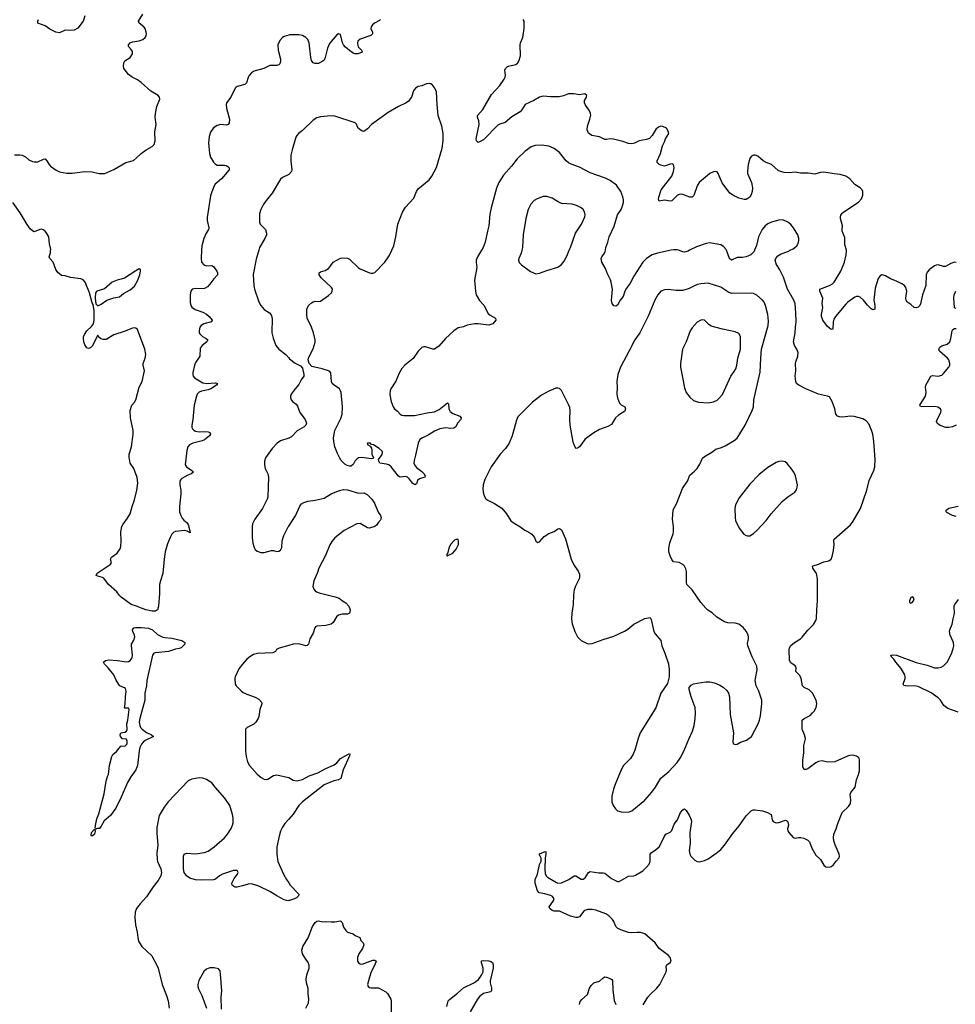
# Model space of a CAD drawing. Header units: inches. Extents: x 1682510 to 1839368, y 640758 to 791543.
# Tile 115 of 186: x 1767029 to 1777360, y 681672 to 692547. Entities that reach past the tile are written whole.
import ezdxf

# ---------------------------------------------------------------- set-up
doc = ezdxf.new("R2010")
doc.units = ezdxf.units.IN
doc.header["$MEASUREMENT"] = 0
for name, color, linetype in [('B7668', 7, 'Continuous'), ('B7669', 7, 'Continuous'), ('B7678', 7, 'Continuous'), ('B7679', 7, 'Continuous')]:
    doc.layers.add(name, color=color, linetype=linetype)

msp = doc.modelspace()

# ---------------------------------------------------------------- linework, layer by layer
at = {"layer": 'B7668', "color": 6}
for points, elevation in [([(1769038, 690000), (1769031, 689910), (1769038, 689870), (1769061, 689841), (1769087, 689827), (1769150, 689832), (1769170, 689820), (1769204, 689770), (1769212, 689750), (1769212, 689730), (1769173, 689687), (1769130, 689626), (1769102, 689598), (1769070, 689580), (1769050, 689576), (1768970, 689578), (1768935, 689570), (1768919, 689550), (1768910, 689508), (1768910, 689425), (1768920, 689390), (1768930, 689374), (1768966, 689346), (1769050, 689317), (1769090, 689296), (1769121, 689270), (1769154, 689230), (1769147, 689210), (1769064, 689190), (1769034, 689170), (1769018, 689150), (1769010, 689110), (1769012, 689090), (1769018, 689078), (1769049, 689050), (1769088, 689028), (1769105, 689010), (1769096, 688990), (1769044, 688950), (1769022, 688918), (1769019, 688830), (1768975, 688765), (1768958, 688730), (1768942, 688650), (1768940, 688630), (1768945, 688610), (1768961, 688590), (1769050, 688537), (1769091, 688529), (1769190, 688537), (1769212, 688530), (1769202, 688510), (1769138, 688470), (1769110, 688458), (1769036, 688444), (1769010, 688433), (1768990, 688412), (1768980, 688390), (1768954, 688290), (1768941, 688130), (1768928, 688070), (1768930, 688044), (1768936, 688030), (1768950, 688015), (1768970, 688004), (1769010, 687996), (1769070, 687999), (1769110, 687995), (1769127, 687987), (1769135, 687970), (1769126, 687950), (1769070, 687907), (1769045, 687895), (1768940, 687870), (1768905, 687850), (1768887, 687830), (1768873, 687790), (1768857, 687630), (1768872, 687610), (1768929, 687570), (1768948, 687550), (1768922, 687530), (1768885, 687515), (1768820, 687480), (1768808, 687470), (1768799, 687450), (1768797, 687410), (1768808, 687350), (1768810, 687310), (1768792, 687170), (1768794, 687110), (1768808, 687070), (1768823, 687043), (1768841, 687021), (1768879, 686990), (1768890, 686972), (1768913, 686887), (1768910, 686881), (1768879, 686899), (1768850, 686906), (1768750, 686896), (1768730, 686886), (1768710, 686865), (1768689, 686829), (1768662, 686758), (1768637, 686670), (1768625, 686590), (1768610, 686430), (1768582, 686350), (1768572, 686310), (1768571, 686210), (1768560, 686070), (1768549, 686030), (1768530, 686014), (1768490, 686014), (1768420, 686030), (1768363, 686050), (1768330, 686067), (1768260, 686090), (1768148, 686170), (1768127, 686190), (1768100, 686230), (1768010, 686311), (1767958, 686378), (1767945, 686385), (1767890, 686400), (1767873, 686410), (1767885, 686435), (1768028, 686530), (1768043, 686550), (1768032, 686590), (1768043, 686610), (1768104, 686656), (1768137, 686703), (1768146, 686730), (1768151, 686789), (1768144, 686890), (1768158, 686950), (1768170, 686977), (1768219, 687041), (1768247, 687090), (1768270, 687171), (1768297, 687243), (1768324, 687350), (1768334, 687430), (1768327, 687490), (1768288, 687590), (1768250, 687650), (1768236, 687716), (1768238, 687750), (1768262, 687830), (1768283, 687970), (1768281, 688010), (1768251, 688150), (1768247, 688230), (1768269, 688291), (1768296, 688324), (1768310, 688350), (1768347, 688490), (1768383, 688550), (1768406, 688670), (1768393, 688730), (1768393, 688750), (1768413, 688810), (1768420, 688850), (1768411, 688910), (1768330, 689127), (1768310, 689141), (1768290, 689143), (1768264, 689136), (1768194, 689106), (1768070, 689067), (1767984, 689016), (1767950, 689016), (1767924, 689024), (1767902, 689042), (1767890, 689064), (1767830, 688942), (1767810, 688924), (1767790, 688914), (1767770, 688923), (1767750, 688955), (1767739, 688990), (1767733, 689027), (1767735, 689045), (1767746, 689070), (1767772, 689110), (1767821, 689159), (1767845, 689190), (1767852, 689230), (1767850, 689330), (1767842, 689402), (1767830, 689421), (1767798, 689530), (1767752, 689650), (1767730, 689674), (1767704, 689684), (1767590, 689700), (1767530, 689720), (1767490, 689721), (1767450, 689756), (1767429, 689789), (1767399, 689870), (1767362, 689910), (1767355, 689930), (1767368, 689972), (1767370, 690000)], 600), ([(1769669, 690000), (1769639, 689901), (1769608, 689732), (1769614, 689610), (1769621, 689570), (1769668, 689430), (1769690, 689390), (1769730, 689347), (1769788, 689308), (1769807, 689287), (1769816, 689250), (1769813, 689090), (1769828, 689030), (1769857, 688950), (1769890, 688908), (1769968, 688848), (1770000, 688812)], 700), ([(1770000, 687925), (1769910, 687895), (1769871, 687870), (1769818, 687810), (1769745, 687710), (1769733, 687670), (1769731, 687630), (1769738, 687590), (1769768, 687530), (1769775, 687495), (1769768, 687272), (1769762, 687250), (1769709, 687150), (1769624, 687030), (1769599, 686981), (1769595, 686950), (1769596, 686830), (1769605, 686765), (1769617, 686717), (1769630, 686696), (1769650, 686679), (1769690, 686664), (1769730, 686664), (1769810, 686685), (1769830, 686684), (1769870, 686672), (1769890, 686676), (1769910, 686690), (1769924, 686716), (1769929, 686790), (1769947, 686850), (1769995, 686945), (1770000, 686953)], 700), ([(1770000, 685637), (1769893, 685607), (1769863, 685590), (1769852, 685568), (1769825, 685555), (1769653, 685547), (1769610, 685536), (1769570, 685512), (1769537, 685483), (1769489, 685431), (1769450, 685376), (1769410, 685290), (1769405, 685270), (1769410, 685210), (1769420, 685190), (1769473, 685133), (1769497, 685117), (1769537, 685097), (1769630, 685064), (1769670, 685042), (1769699, 685010), (1769701, 684990), (1769679, 684930), (1769671, 684850), (1769664, 684830), (1769635, 684790), (1769613, 684767), (1769539, 684730), (1769524, 684710), (1769524, 684470), (1769531, 684411), (1769545, 684350), (1769566, 684310), (1769650, 684215), (1769697, 684177), (1769730, 684158), (1769750, 684155), (1769770, 684160), (1769830, 684200), (1769870, 684208), (1769997, 684177), (1770000, 684176)], 700), ([(1770000, 682818), (1769990, 682816), (1769950, 682828), (1769870, 682870), (1769790, 682919), (1769670, 682976), (1769590, 683004), (1769550, 683001), (1769490, 682980), (1769430, 682966), (1769410, 682966), (1769392, 682972), (1769374, 682990), (1769373, 683010), (1769398, 683062), (1769434, 683110), (1769440, 683130), (1769429, 683150), (1769390, 683152), (1769270, 683108), (1769235, 683090), (1769190, 683056), (1769170, 683048), (1769036, 683044), (1768970, 683049), (1768907, 683067), (1768870, 683090), (1768845, 683130), (1768838, 683170), (1768839, 683310), (1768845, 683330), (1768870, 683342), (1768970, 683333), (1769070, 683350), (1769110, 683363), (1769175, 683410), (1769292, 683510), (1769323, 683550), (1769364, 683616), (1769380, 683650), (1769385, 683675), (1769386, 683730), (1769379, 683770), (1769348, 683870), (1769294, 683950), (1769187, 684070), (1769150, 684120), (1769090, 684157), (1769050, 684170), (1769010, 684173), (1768970, 684168), (1768930, 684160), (1768890, 684141), (1768669, 683910), (1768626, 683850), (1768570, 683757), (1768545, 683625), (1768543, 683563), (1768553, 683427), (1768544, 683350), (1768548, 683270), (1768550, 683250), (1768587, 683167), (1768593, 683130), (1768586, 683090), (1768559, 683041), (1768504, 682970), (1768430, 682858), (1768359, 682781), (1768319, 682730), (1768305, 682690), (1768301, 682630), (1768307, 682550), (1768326, 682470), (1768332, 682410), (1768341, 682370), (1768378, 682310), (1768487, 682207), (1768544, 682104), (1768557, 682070), (1768603, 681890), (1768651, 681770), (1768669, 681710), (1768681, 681630)], 700), ([(1770000, 683719), (1769958, 683670), (1769932, 683630), (1769910, 683585), (1769893, 683530), (1769868, 683410), (1769868, 683330), (1769881, 683250), (1769942, 683110), (1769975, 683050), (1770000, 683013)], 700), ([(1769258, 681618), (1769255, 681750), (1769261, 681821), (1769247, 682007), (1769241, 682041), (1769226, 682066), (1769177, 682077), (1769130, 682076), (1769090, 682062), (1769064, 682036), (1769006, 681934), (1768995, 681890), (1768995, 681870), (1769002, 681842), (1769040, 681770), (1769092, 681630)], 800)]:
    msp.add_lwpolyline(points, dxfattribs=dict(at, elevation=elevation))
at = {"layer": 'B7668', "color": 6, "elevation": 600}
for points in [[(1768350, 689794), (1768310, 689775), (1768186, 689694), (1768150, 689680), (1768105, 689670), (1768050, 689648), (1767965, 689575), (1767882, 689550), (1767867, 689530), (1767861, 689470), (1767870, 689410), (1767890, 689386), (1767930, 689406), (1767990, 689450), (1768070, 689474), (1768130, 689485), (1768176, 689524), (1768250, 689563), (1768295, 689605), (1768330, 689662), (1768354, 689730), (1768364, 689770), (1768362, 689790)], [(1767862, 683602), (1767867, 683613), (1767863, 683623), (1767866, 683646), (1767880, 683720), (1767902, 683778), (1767962, 683998), (1767983, 684137), (1767997, 684190), (1768009, 684210), (1768021, 684310), (1768047, 684410), (1768057, 684430), (1768097, 684463), (1768141, 684519), (1768150, 684526), (1768190, 684524), (1768216, 684550), (1768217, 684577), (1768210, 684601), (1768165, 684605), (1768141, 684630), (1768140, 684650), (1768145, 684670), (1768190, 684678), (1768207, 684690), (1768214, 684706), (1768212, 684770), (1768222, 684810), (1768236, 684930), (1768230, 684945), (1768190, 684942), (1768187, 684947), (1768193, 684987), (1768196, 685070), (1768205, 685130), (1768199, 685159), (1768188, 685168), (1768136, 685190), (1768123, 685203), (1768094, 685254), (1768070, 685310), (1768007, 685387), (1767964, 685430), (1767954, 685450), (1767975, 685470), (1768010, 685478), (1768110, 685470), (1768210, 685456), (1768230, 685457), (1768250, 685468), (1768270, 685499), (1768276, 685530), (1768263, 685630), (1768265, 685650), (1768290, 685694), (1768299, 685730), (1768298, 685750), (1768278, 685790), (1768273, 685810), (1768290, 685830), (1768306, 685834), (1768370, 685836), (1768450, 685826), (1768495, 685810), (1768550, 685758), (1768608, 685728), (1768630, 685722), (1768710, 685717), (1768818, 685690), (1768852, 685670), (1768853, 685650), (1768811, 685610), (1768790, 685602), (1768750, 685595), (1768671, 685570), (1768530, 685556), (1768510, 685549), (1768495, 685530), (1768432, 685250), (1768429, 685190), (1768411, 685109), (1768409, 685031), (1768356, 684830), (1768350, 684790), (1768355, 684750), (1768364, 684730), (1768380, 684710), (1768430, 684676), (1768484, 684650), (1768506, 684630), (1768415, 684585), (1768392, 684568), (1768374, 684546), (1768357, 684510), (1768347, 684473), (1768330, 684310), (1768323, 684290), (1768310, 684263), (1768255, 684185), (1768219, 684121), (1768150, 683962), (1768090, 683840), (1768030, 683759), (1767962, 683698), (1767930, 683641), (1767910, 683615), (1767885, 683615), (1767870, 683606)], [(1767830, 683529), (1767818, 683538), (1767822, 683570), (1767850, 683602), (1767860, 683600), (1767862, 683582), (1767856, 683550)]]:
    msp.add_lwpolyline(points, close=True, dxfattribs=at)
at = {"layer": 'B7669', "color": 6}
for points, elevation in [([(1766970, 691053), (1767030, 691055), (1767057, 691050), (1767092, 691032), (1767130, 690998), (1767170, 690980), (1767190, 690976), (1767230, 690979), (1767290, 691006), (1767310, 691009), (1767330, 690990), (1767350, 690950), (1767369, 690930), (1767430, 690885), (1767470, 690868), (1767550, 690851), (1767610, 690854), (1767750, 690871), (1767830, 690867), (1767906, 690850), (1767970, 690847), (1768070, 690891), (1768202, 690970), (1768286, 690994), (1768320, 691020), (1768372, 691070), (1768427, 691110), (1768492, 691148), (1768514, 691170), (1768525, 691210), (1768522, 691310), (1768536, 691390), (1768526, 691470), (1768528, 691510), (1768544, 691590), (1768575, 691670), (1768573, 691690), (1768557, 691710), (1768478, 691758), (1768370, 691855), (1768330, 691882), (1768270, 691913), (1768230, 691943), (1768192, 691990), (1768179, 692010), (1768174, 692030), (1768180, 692070), (1768190, 692093), (1768250, 692128), (1768274, 692170), (1768275, 692195), (1768259, 692219), (1768231, 692250), (1768232, 692270), (1768249, 692290), (1768276, 692304), (1768350, 692315), (1768390, 692330), (1768413, 692350), (1768424, 692370), (1768428, 692390), (1768427, 692410), (1768413, 692450), (1768400, 692470), (1768349, 692510), (1768341, 692530), (1768388, 692610)], 600), ([(1767750, 692590), (1767730, 692531), (1767670, 692452), (1767630, 692430), (1767590, 692427), (1767530, 692432), (1767470, 692404), (1767429, 692410), (1767362, 692442), (1767310, 692478), (1767229, 692510), (1767229, 692530), (1767238, 692550)], 600), ([(1770000, 692376), (1769950, 692362), (1769931, 692349), (1769902, 692318), (1769881, 692270), (1769883, 692210), (1769910, 692110), (1769910, 692083), (1769900, 692060), (1769890, 692048), (1769870, 692040), (1769790, 692040), (1769724, 692010), (1769630, 691983), (1769610, 691974), (1769590, 691960), (1769562, 691930), (1769550, 691910), (1769533, 691850), (1769514, 691830), (1769430, 691811), (1769418, 691802), (1769408, 691790), (1769359, 691690), (1769314, 691630), (1769309, 691611), (1769312, 691570), (1769344, 691450), (1769341, 691410), (1769332, 691390), (1769310, 691383), (1769250, 691388), (1769210, 691380), (1769170, 691352), (1769136, 691304), (1769121, 691259), (1769113, 691187), (1769126, 691070), (1769137, 691030), (1769170, 690974), (1769190, 690950), (1769210, 690941), (1769290, 690940), (1769310, 690936), (1769327, 690927), (1769342, 690910), (1769343, 690890), (1769259, 690790), (1769189, 690730), (1769174, 690706), (1769146, 690634), (1769137, 690603), (1769098, 690362), (1769098, 690330), (1769116, 690250), (1769112, 690230), (1769088, 690190), (1769061, 690130), (1769042, 690050), (1769038, 690000)], 600), ([(1770000, 690837), (1769930, 690803), (1769910, 690786), (1769816, 690630), (1769751, 690550), (1769718, 690502), (1769690, 690450), (1769676, 690404), (1769677, 690310), (1769686, 690290), (1769742, 690230), (1769756, 690190), (1769753, 690170), (1769737, 690130), (1769678, 690030), (1769669, 690000)], 700), ([(1767370, 690000), (1767371, 690010), (1767357, 690070), (1767350, 690148), (1767330, 690185), (1767310, 690210), (1767288, 690228), (1767270, 690232), (1767250, 690229), (1767190, 690206), (1767170, 690214), (1767150, 690232), (1767110, 690286), (1767035, 690415), (1766954, 690530)], 600)]:
    msp.add_lwpolyline(points, dxfattribs=dict(at, elevation=elevation))
at = {"layer": 'B7678', "color": 6}
for points, elevation in [([(1772127, 690000), (1772085, 689930), (1772070, 689890), (1772068, 689870), (1772075, 689810), (1772051, 689670), (1772062, 689550), (1772071, 689510), (1772106, 689446), (1772155, 689395), (1772203, 689303), (1772223, 689283), (1772284, 689250), (1772286, 689230), (1772254, 689190), (1772210, 689174), (1772091, 689189), (1772050, 689189), (1771970, 689173), (1771930, 689154), (1771870, 689143), (1771821, 689110), (1771730, 689028), (1771657, 688943), (1771610, 688910), (1771590, 688909), (1771510, 688936), (1771490, 688935), (1771470, 688927), (1771430, 688885), (1771373, 688807), (1771280, 688730), (1771250, 688696), (1771218, 688642), (1771184, 688556), (1771126, 688470), (1771118, 688450), (1771117, 688410), (1771125, 688365), (1771132, 688330), (1771153, 688273), (1771168, 688250), (1771202, 688222), (1771230, 688190), (1771250, 688180), (1771270, 688176), (1771390, 688177), (1771530, 688207), (1771610, 688218), (1771659, 688241), (1771754, 688314), (1771764, 688304), (1771767, 688250), (1771781, 688221), (1771810, 688197), (1771888, 688170), (1771904, 688150), (1771899, 688130), (1771862, 688090), (1771844, 688050), (1771824, 688036), (1771790, 688031), (1771730, 688040), (1771670, 688027), (1771610, 688002), (1771540, 687960), (1771476, 687930), (1771448, 687910), (1771429, 687870), (1771401, 687739), (1771383, 687677), (1771380, 687650), (1771388, 687630), (1771410, 687601), (1771470, 687556), (1771490, 687534), (1771505, 687510), (1771504, 687496), (1771442, 687478), (1771422, 687458), (1771410, 687421), (1771391, 687409), (1771370, 687425), (1771330, 687478), (1771310, 687496), (1771290, 687503), (1771230, 687493), (1771210, 687504), (1771130, 687607), (1771105, 687630), (1771079, 687639), (1771007, 687650), (1770994, 687670), (1770992, 687690), (1771030, 687745), (1771035, 687770), (1771030, 687782), (1770999, 687810), (1770934, 687850), (1770915, 687855), (1770902, 687870), (1770870, 687871), (1770865, 687865), (1770872, 687850), (1770898, 687838), (1770915, 687815), (1770919, 687790), (1770916, 687750), (1770936, 687710), (1770930, 687702), (1770910, 687697), (1770807, 687713), (1770771, 687709), (1770750, 687694), (1770730, 687671), (1770710, 687636), (1770697, 687623), (1770690, 687617), (1770670, 687615), (1770644, 687624), (1770620, 687640), (1770579, 687679), (1770564, 687704), (1770537, 687757), (1770510, 687830), (1770497, 687890), (1770495, 687930), (1770509, 688010), (1770576, 688144), (1770589, 688190), (1770592, 688270), (1770577, 688430), (1770572, 688450), (1770559, 688470), (1770500, 688510), (1770481, 688530), (1770472, 688552), (1770466, 688646), (1770450, 688666), (1770370, 688693), (1770256, 688716), (1770227, 688750), (1770215, 688790), (1770219, 688810), (1770235, 688850), (1770269, 688911), (1770290, 688987), (1770292, 689010), (1770273, 689090), (1770250, 689150), (1770203, 689250), (1770198, 689290), (1770201, 689350), (1770218, 689390), (1770250, 689419), (1770270, 689432), (1770290, 689438), (1770330, 689436), (1770350, 689440), (1770440, 689500), (1770472, 689530), (1770481, 689550), (1770482, 689570), (1770473, 689590), (1770357, 689697), (1770336, 689730), (1770335, 689750), (1770350, 689762), (1770402, 689778), (1770440, 689800), (1770459, 689821), (1770490, 689871), (1770570, 689915), (1770590, 689919), (1770650, 689913), (1770670, 689904), (1770770, 689808), (1770790, 689794), (1770890, 689751), (1770910, 689746), (1770930, 689747), (1770950, 689757), (1771062, 689870), (1771110, 689940), (1771137, 690000)], 700), ([(1772573, 690000), (1772565, 689970), (1772539, 689910), (1772537, 689890), (1772546, 689866), (1772570, 689840), (1772670, 689766), (1772730, 689742), (1772770, 689747), (1772850, 689777), (1772970, 689813), (1773010, 689843), (1773040, 689880), (1773070, 689936), (1773098, 690000)], 800), ([(1773915, 681665), (1773966, 681750), (1773994, 681786), (1774063, 681850), (1774096, 681890), (1774167, 682030), (1774172, 682050), (1774169, 682091), (1774173, 682107), (1774210, 682133), (1774222, 682150), (1774211, 682190), (1774192, 682212), (1774091, 682290), (1774045, 682350), (1773930, 682450), (1773910, 682460), (1773885, 682465), (1773847, 682467), (1773790, 682462), (1773750, 682467), (1773687, 682487), (1773634, 682510), (1773612, 682530), (1773590, 682586), (1773575, 682610), (1773535, 682650), (1773500, 682670), (1773390, 682713), (1773350, 682718), (1773302, 682718), (1773271, 682710), (1773259, 682701), (1773210, 682640), (1773190, 682631), (1773170, 682631), (1773110, 682646), (1772990, 682700), (1772930, 682703), (1772910, 682710), (1772883, 682730), (1772875, 682750), (1772921, 682810), (1772929, 682830), (1772924, 682850), (1772910, 682865), (1772890, 682875), (1772827, 682893), (1772764, 682904), (1772746, 682926), (1772720, 683010), (1772722, 683050), (1772745, 683110), (1772770, 683215), (1772787, 683253), (1772786, 683286), (1772765, 683330), (1772767, 683333), (1772830, 683362), (1772837, 683357), (1772840, 683330), (1772833, 683290), (1772826, 683170), (1772832, 683112), (1772846, 683086), (1772857, 683077), (1772956, 683016), (1772972, 683012), (1773010, 683015), (1773094, 683050), (1773150, 683090), (1773170, 683090), (1773230, 683056), (1773250, 683054), (1773274, 683070), (1773310, 683130), (1773330, 683141), (1773424, 683124), (1773470, 683126), (1773490, 683122), (1773563, 683063), (1773630, 683030), (1773650, 683029), (1773750, 683088), (1773810, 683090), (1773830, 683099), (1773910, 683148), (1773952, 683188), (1773978, 683222), (1773990, 683250), (1773990, 683331), (1774005, 683350), (1774045, 683375), (1774090, 683413), (1774110, 683445), (1774149, 683531), (1774163, 683550), (1774210, 683575), (1774229, 683591), (1774257, 683663), (1774292, 683710), (1774325, 683790), (1774350, 683821), (1774370, 683830), (1774390, 683814), (1774421, 683761), (1774443, 683710), (1774446, 683690), (1774429, 683570), (1774433, 683450), (1774420, 683370), (1774427, 683330), (1774440, 683310), (1774483, 683263), (1774510, 683250), (1774530, 683247), (1774590, 683259), (1774630, 683278), (1774730, 683348), (1774770, 683384), (1774811, 683429), (1774902, 683558), (1774975, 683645), (1775050, 683753), (1775110, 683814), (1775130, 683821), (1775150, 683822), (1775230, 683810), (1775288, 683790), (1775326, 683770), (1775336, 683710), (1775350, 683693), (1775370, 683681), (1775390, 683677), (1775410, 683680), (1775486, 683706), (1775500, 683700), (1775509, 683689), (1775517, 683650), (1775508, 683612), (1775512, 683590), (1775522, 683570), (1775570, 683514), (1775590, 683506), (1775630, 683515), (1775654, 683514), (1775688, 683508), (1775730, 683487), (1775750, 683467), (1775776, 683396), (1775820, 683320), (1775872, 683272), (1775910, 683210), (1775930, 683192), (1775972, 683188), (1775990, 683194), (1776010, 683208), (1776045, 683255), (1776077, 683290), (1776082, 683310), (1776079, 683330), (1776033, 683433), (1776019, 683479), (1776014, 683510), (1776018, 683550), (1776045, 683610), (1776062, 683670), (1776110, 683790), (1776182, 683858), (1776201, 683890), (1776208, 683930), (1776200, 683990), (1776205, 684010), (1776253, 684070), (1776269, 684150), (1776292, 684210), (1776301, 684250), (1776302, 684370), (1776297, 684390), (1776290, 684400), (1776270, 684414), (1776230, 684423), (1776190, 684419), (1776170, 684412), (1776030, 684350), (1775950, 684346), (1775890, 684360), (1775850, 684353), (1775821, 684339), (1775730, 684275), (1775710, 684265), (1775690, 684266), (1775686, 684270), (1775677, 684297), (1775676, 684370), (1775689, 684450), (1775687, 684530), (1775704, 684590), (1775706, 684610), (1775695, 684650), (1775670, 684710), (1775670, 684810), (1775690, 684830), (1775756, 684864), (1775785, 684890), (1775801, 684910), (1775822, 684950), (1775830, 684990), (1775822, 685030), (1775782, 685110), (1775745, 685145), (1775690, 685171), (1775671, 685190), (1775659, 685270), (1775643, 685303), (1775601, 685350), (1775603, 685390), (1775599, 685399), (1775590, 685412), (1775545, 685445), (1775531, 685470), (1775526, 685590), (1775529, 685610), (1775544, 685636), (1775583, 685670), (1775650, 685710), (1775670, 685727), (1775730, 685805), (1775794, 685866), (1775821, 685910), (1775827, 685933), (1775830, 686030), (1775840, 686130), (1775840, 686370), (1775828, 686430), (1775786, 686490), (1775783, 686510), (1775790, 686516), (1775850, 686535), (1775910, 686561), (1775963, 686570), (1775989, 686590), (1776001, 686619), (1776016, 686684), (1776021, 686750), (1776018, 686790), (1776024, 686810), (1776204, 686970), (1776232, 687008), (1776312, 687150), (1776383, 687350), (1776410, 687457), (1776462, 687570), (1776473, 687610), (1776476, 687690), (1776461, 687890), (1776448, 687970), (1776435, 688015), (1776405, 688085), (1776377, 688117), (1776339, 688139), (1776245, 688165), (1776208, 688168), (1776110, 688157), (1776081, 688161), (1776058, 688170), (1776040, 688190), (1776029, 688250), (1776002, 688330), (1775970, 688381), (1775950, 688391), (1775850, 688411), (1775710, 688470), (1775633, 688510), (1775608, 688530), (1775598, 688550), (1775593, 688610), (1775598, 688670), (1775596, 688750), (1775598, 688770), (1775622, 688830), (1775624, 688870), (1775611, 688910), (1775583, 688950), (1775574, 688990), (1775591, 689090), (1775594, 689150), (1775604, 689210), (1775600, 689310), (1775590, 689410), (1775578, 689450), (1775508, 689570), (1775463, 689703), (1775423, 689783), (1775383, 689850), (1775372, 689890), (1775381, 689919), (1775400, 689940), (1775438, 689962), (1775512, 689988), (1775537, 690000)], 700), ([(1774224, 690000), (1774070, 689970), (1774011, 689949), (1773951, 689909), (1773910, 689870), (1773810, 689713), (1773770, 689638), (1773723, 689570), (1773712, 689550), (1773693, 689490), (1773660, 689450), (1773630, 689393), (1773610, 689383), (1773590, 689386), (1773571, 689411), (1773565, 689445), (1773573, 689570), (1773561, 689650), (1773554, 689674), (1773519, 689739), (1773499, 689799), (1773457, 689870), (1773451, 689910), (1773456, 689930), (1773488, 689970), (1773494, 689986), (1773496, 690000)], 700), ([(1774425, 690000), (1774410, 689992), (1774370, 689979), (1774350, 689982), (1774302, 690000)], 700), ([(1775143, 690000), (1775136, 689984), (1775104, 689950), (1775050, 689927), (1775010, 689920), (1774950, 689920), (1774890, 689893), (1774867, 689910), (1774833, 690000)], 700), ([(1777370, 689867), (1777350, 689870), (1777310, 689856), (1777250, 689822), (1777230, 689822), (1777170, 689839), (1777150, 689836), (1777130, 689828), (1777070, 689783), (1777050, 689758), (1777040, 689730), (1777036, 689610), (1776996, 689510), (1776976, 689410), (1776967, 689390), (1776950, 689372), (1776930, 689366), (1776904, 689370), (1776870, 689400), (1776824, 689430), (1776816, 689450), (1776814, 689470), (1776824, 689550), (1776814, 689590), (1776799, 689610), (1776770, 689631), (1776710, 689661), (1776646, 689686), (1776590, 689720), (1776549, 689731), (1776530, 689720), (1776510, 689690), (1776477, 689583), (1776460, 689450), (1776472, 689390), (1776470, 689350), (1776450, 689341), (1776430, 689353), (1776390, 689393), (1776348, 689448), (1776310, 689481), (1776290, 689489), (1776270, 689490), (1776250, 689482), (1776173, 689427), (1776150, 689405), (1776038, 689270), (1776020, 689240), (1776012, 689210), (1776009, 689131), (1775990, 689125), (1775970, 689139), (1775950, 689160), (1775899, 689230), (1775882, 689270), (1775882, 689290), (1775896, 689370), (1775890, 689410), (1775897, 689470), (1775865, 689550), (1775866, 689570), (1775972, 689610), (1776005, 689630), (1776024, 689650), (1776097, 689770), (1776135, 689870), (1776155, 689950), (1776160, 689990), (1776157, 690000)], 600), ([(1777370, 689358), (1777350, 689366), (1777343, 689470), (1777349, 689510), (1777366, 689550)], 600), ([(1777370, 688068), (1777330, 688050), (1777290, 688042), (1777250, 688044), (1777186, 688070), (1777158, 688090), (1777154, 688110), (1777161, 688130), (1777201, 688210), (1777205, 688230), (1777198, 688250), (1777167, 688267), (1777135, 688275), (1776992, 688272), (1776976, 688276), (1776970, 688289), (1776978, 688310), (1777030, 688390), (1777038, 688430), (1777030, 688490), (1777036, 688510), (1777090, 688609), (1777110, 688619), (1777170, 688612), (1777210, 688623), (1777230, 688639), (1777287, 688710), (1777298, 688730), (1777301, 688750), (1777290, 688790), (1777275, 688810), (1777186, 688886), (1777180, 688910), (1777190, 688930), (1777210, 688945), (1777270, 688965), (1777298, 688990), (1777312, 689028), (1777326, 689110), (1777334, 689126), (1777350, 689138), (1777370, 689138)], 600), ([(1770000, 688812), (1770010, 688800), (1770070, 688754), (1770130, 688726), (1770150, 688699), (1770165, 688630), (1770165, 688610), (1770137, 688570), (1770110, 688517), (1770070, 688472), (1770026, 688410), (1770018, 688390), (1770018, 688370), (1770027, 688350), (1770043, 688330), (1770080, 688300), (1770098, 688278), (1770124, 688210), (1770181, 688130), (1770195, 688090), (1770190, 688070), (1770170, 688050), (1770092, 688008), (1770030, 687940), (1770010, 687928), (1770000, 687925)], 700), ([(1770000, 686953), (1770073, 687067), (1770124, 687176), (1770141, 687199), (1770165, 687215), (1770210, 687231), (1770290, 687241), (1770390, 687264), (1770470, 687310), (1770550, 687343), (1770603, 687357), (1770650, 687355), (1770770, 687318), (1770830, 687321), (1770865, 687305), (1770916, 687250), (1770948, 687208), (1770987, 687107), (1771012, 687070), (1771019, 687050), (1771017, 687030), (1771010, 687017), (1770990, 686999), (1770970, 686965), (1770950, 686949), (1770890, 686933), (1770870, 686935), (1770790, 686983), (1770750, 686979), (1770613, 686907), (1770510, 686823), (1770475, 686785), (1770453, 686747), (1770404, 686630), (1770331, 686490), (1770317, 686443), (1770277, 686350), (1770267, 686287), (1770276, 686256), (1770290, 686239), (1770307, 686227), (1770337, 686217), (1770514, 686174), (1770557, 686157), (1770592, 686130), (1770630, 686108), (1770663, 686070), (1770677, 686030), (1770675, 686005), (1770669, 685991), (1770650, 685982), (1770590, 685982), (1770548, 685972), (1770528, 685952), (1770491, 685889), (1770468, 685872), (1770410, 685858), (1770310, 685850), (1770297, 685843), (1770287, 685830), (1770268, 685770), (1770233, 685710), (1770218, 685650), (1770204, 685636), (1770187, 685633), (1770110, 685652), (1770050, 685651), (1770000, 685637)], 700), ([(1777370, 687059), (1777330, 687070), (1777266, 687106), (1777261, 687110), (1777258, 687130), (1777290, 687154), (1777390, 687174)], 600), ([(1777390, 684898), (1777278, 684938), (1777234, 684974), (1777198, 685030), (1777170, 685058), (1777093, 685113), (1776950, 685182), (1776910, 685191), (1776828, 685188), (1776793, 685193), (1776784, 685210), (1776808, 685270), (1776808, 685290), (1776803, 685310), (1776761, 685381), (1776704, 685450), (1776683, 685483), (1776656, 685510), (1776649, 685530), (1776670, 685534), (1776710, 685530), (1776928, 685448), (1777050, 685418), (1777130, 685389), (1777170, 685388), (1777204, 685396), (1777230, 685410), (1777270, 685453), (1777318, 685542), (1777337, 685603), (1777342, 685630), (1777339, 685670), (1777302, 685750), (1777295, 685790), (1777299, 685810), (1777326, 685870), (1777335, 685930), (1777352, 685990), (1777349, 686071), (1777356, 686090), (1777396, 686144)], 600), ([(1770000, 684176), (1770050, 684148), (1770090, 684142), (1770150, 684155), (1770224, 684196), (1770322, 684230), (1770410, 684277), (1770503, 684317), (1770530, 684339), (1770570, 684386), (1770670, 684442), (1770674, 684434), (1770670, 684416), (1770599, 684261), (1770574, 684166), (1770550, 684151), (1770499, 684141), (1770390, 684095), (1770151, 683910), (1770112, 683870), (1770047, 683773), (1770000, 683719)], 700), ([(1770000, 683013), (1770016, 682990), (1770110, 682890), (1770107, 682870), (1770084, 682850), (1770062, 682838), (1770010, 682819), (1770000, 682818)], 700), ([(1770190, 681630), (1770217, 681690), (1770222, 681730), (1770213, 681790), (1770214, 681846), (1770195, 681910), (1770193, 681950), (1770201, 681999), (1770226, 682070), (1770226, 682106), (1770216, 682136), (1770181, 682181), (1770151, 682230), (1770145, 682270), (1770157, 682310), (1770214, 682406), (1770263, 682530), (1770290, 682576), (1770310, 682592), (1770330, 682594), (1770378, 682582), (1770410, 682587), (1770470, 682583), (1770510, 682585), (1770570, 682594), (1770590, 682576), (1770605, 682525), (1770630, 682486), (1770650, 682470), (1770710, 682450), (1770733, 682433), (1770783, 682410), (1770797, 682377), (1770821, 682350), (1770828, 682330), (1770816, 682290), (1770775, 682230), (1770758, 682190), (1770760, 682150), (1770770, 682130), (1770790, 682119), (1770810, 682116), (1770930, 682159), (1770950, 682161), (1770964, 682150), (1770950, 682110), (1770910, 682032), (1770890, 681973), (1770871, 681891), (1770875, 681870), (1770890, 681857), (1770910, 681853), (1770990, 681855), (1771073, 681810), (1771090, 681792), (1771127, 681730), (1771132, 681710), (1771130, 681510)], 700), ([(1771746, 681650), (1771761, 681710), (1771774, 681726), (1771865, 681795), (1771930, 681856), (1772050, 681913), (1772094, 681946), (1772130, 681996), (1772145, 682030), (1772145, 682070), (1772127, 682130), (1772128, 682152), (1772150, 682157), (1772211, 682151), (1772230, 682146), (1772250, 682133), (1772257, 682110), (1772258, 682070), (1772224, 681930), (1772224, 681910), (1772238, 681850), (1772237, 681823), (1772228, 681810), (1772150, 681790), (1772110, 681763), (1772083, 681730), (1772003, 681590)], 700), ([(1773209, 681670), (1773217, 681703), (1773235, 681725), (1773298, 681782), (1773322, 681850), (1773339, 681881), (1773370, 681908), (1773431, 681929), (1773470, 681966), (1773490, 681975), (1773510, 681972), (1773555, 681955), (1773567, 681947), (1773574, 681934), (1773579, 681830), (1773594, 681714), (1773610, 681670)], 700)]:
    msp.add_lwpolyline(points, dxfattribs=dict(at, elevation=elevation))
for points, elevation in [([(1774630, 689637), (1774550, 689630), (1774510, 689622), (1774421, 689579), (1774350, 689557), (1774276, 689556), (1774190, 689568), (1774150, 689563), (1774110, 689548), (1774077, 689510), (1774043, 689450), (1773968, 689272), (1773878, 689090), (1773823, 689010), (1773757, 688890), (1773664, 688710), (1773632, 688630), (1773622, 688550), (1773626, 688490), (1773624, 688410), (1773629, 688370), (1773653, 688313), (1773670, 688292), (1773710, 688270), (1773719, 688250), (1773710, 688225), (1773641, 688179), (1773608, 688150), (1773563, 688077), (1773524, 688056), (1773430, 688020), (1773370, 687984), (1773290, 687930), (1773270, 687911), (1773210, 687831), (1773190, 687815), (1773170, 687813), (1773150, 687850), (1773142, 687882), (1773109, 688069), (1773104, 688130), (1773108, 688230), (1773103, 688263), (1773090, 688297), (1773012, 688452), (1772990, 688473), (1772970, 688479), (1772950, 688478), (1772870, 688446), (1772790, 688402), (1772690, 688324), (1772530, 688162), (1772514, 688126), (1772466, 687950), (1772433, 687870), (1772392, 687810), (1772333, 687750), (1772234, 687610), (1772164, 687470), (1772145, 687410), (1772143, 687363), (1772151, 687311), (1772161, 687281), (1772176, 687256), (1772200, 687240), (1772270, 687205), (1772351, 687151), (1772405, 687090), (1772453, 687013), (1772490, 686985), (1772553, 686950), (1772608, 686908), (1772650, 686888), (1772684, 686864), (1772713, 686830), (1772730, 686788), (1772750, 686773), (1772770, 686780), (1772822, 686838), (1772870, 686874), (1772930, 686893), (1772970, 686923), (1772990, 686929), (1773010, 686914), (1773054, 686814), (1773118, 686590), (1773147, 686527), (1773197, 686457), (1773210, 686424), (1773211, 686390), (1773206, 686370), (1773165, 686290), (1773152, 686250), (1773143, 686190), (1773141, 686090), (1773126, 685994), (1773121, 685930), (1773130, 685874), (1773158, 685790), (1773190, 685731), (1773230, 685692), (1773296, 685656), (1773312, 685652), (1773350, 685657), (1773470, 685702), (1773590, 685738), (1773708, 685792), (1773744, 685816), (1773810, 685870), (1773930, 685934), (1773990, 685945), (1774003, 685923), (1774032, 685790), (1774046, 685766), (1774107, 685690), (1774118, 685630), (1774152, 685552), (1774193, 685433), (1774202, 685370), (1774199, 685290), (1774183, 685217), (1774110, 685108), (1774052, 684948), (1773882, 684670), (1773857, 684610), (1773822, 684478), (1773804, 684436), (1773772, 684388), (1773698, 684310), (1773673, 684270), (1773607, 684110), (1773587, 684050), (1773569, 683970), (1773566, 683910), (1773582, 683870), (1773609, 683830), (1773630, 683811), (1773670, 683798), (1773750, 683796), (1773790, 683809), (1773930, 683926), (1774010, 684014), (1774050, 684070), (1774085, 684135), (1774109, 684171), (1774195, 684245), (1774290, 684342), (1774323, 684390), (1774364, 684470), (1774418, 684602), (1774459, 684690), (1774476, 684750), (1774487, 684830), (1774491, 684890), (1774488, 684950), (1774442, 685070), (1774420, 685150), (1774421, 685170), (1774443, 685197), (1774469, 685211), (1774510, 685221), (1774606, 685234), (1774650, 685234), (1774702, 685222), (1774759, 685199), (1774797, 685177), (1774839, 685139), (1774855, 685110), (1774866, 685070), (1774874, 684874), (1774910, 684670), (1774903, 684570), (1774911, 684550), (1774930, 684543), (1774950, 684547), (1774990, 684568), (1775053, 684590), (1775108, 684630), (1775182, 684770), (1775198, 684810), (1775210, 684859), (1775225, 684990), (1775224, 685030), (1775192, 685130), (1775163, 685190), (1775151, 685250), (1775152, 685272), (1775173, 685367), (1775170, 685409), (1775117, 685510), (1775070, 685630), (1775064, 685656), (1775077, 685710), (1775078, 685730), (1775073, 685750), (1775053, 685790), (1775016, 685836), (1774970, 685870), (1774930, 685883), (1774850, 685885), (1774810, 685895), (1774728, 685948), (1774676, 685996), (1774627, 686027), (1774606, 686046), (1774550, 686110), (1774456, 686250), (1774396, 686310), (1774391, 686331), (1774391, 686451), (1774384, 686484), (1774370, 686510), (1774350, 686530), (1774310, 686552), (1774250, 686560), (1774230, 686587), (1774210, 686626), (1774197, 686670), (1774196, 686710), (1774207, 686770), (1774246, 686870), (1774248, 686890), (1774249, 686950), (1774237, 687030), (1774244, 687130), (1774251, 687150), (1774281, 687199), (1774348, 687370), (1774402, 687450), (1774430, 687518), (1774480, 687560), (1774508, 687592), (1774540, 687640), (1774570, 687704), (1774590, 687724), (1774671, 687769), (1774717, 687803), (1774778, 687822), (1774818, 687842), (1774920, 687900), (1774950, 687925), (1775038, 688070), (1775118, 688230), (1775131, 688270), (1775137, 688350), (1775152, 688430), (1775206, 688654), (1775211, 688810), (1775221, 688910), (1775293, 689170), (1775296, 689216), (1775289, 689290), (1775264, 689390), (1775248, 689428), (1775231, 689451), (1775170, 689503), (1775130, 689522), (1775107, 689527), (1774890, 689525), (1774850, 689541), (1774770, 689592)], 800), ([(1774570, 689232), (1774550, 689229), (1774510, 689205), (1774456, 689144), (1774434, 689110), (1774390, 688990), (1774349, 688910), (1774326, 688750), (1774327, 688710), (1774370, 688482), (1774390, 688430), (1774430, 688378), (1774470, 688342), (1774523, 688323), (1774630, 688317), (1774690, 688326), (1774730, 688346), (1774750, 688362), (1774790, 688409), (1774862, 688570), (1774883, 688610), (1774920, 688660), (1774937, 688690), (1774949, 688730), (1774959, 688810), (1774990, 688910), (1774990, 689050), (1774970, 689083), (1774930, 689101), (1774790, 689130), (1774664, 689164), (1774639, 689179), (1774591, 689230)], 900), ([(1775450, 687673), (1775413, 687667), (1775383, 687657), (1775290, 687600), (1775190, 687520), (1775090, 687416), (1774999, 687301), (1774973, 687267), (1774933, 687190), (1774925, 687150), (1774928, 687050), (1774934, 687014), (1774946, 686986), (1774973, 686933), (1775025, 686865), (1775049, 686849), (1775065, 686845), (1775090, 686848), (1775130, 686871), (1775170, 686907), (1775270, 687017), (1775325, 687090), (1775450, 687225), (1775510, 687276), (1775589, 687330), (1775606, 687354), (1775615, 687385), (1775616, 687410), (1775596, 687510), (1775576, 687550), (1775550, 687588), (1775505, 687645), (1775483, 687663)], 800), ([(1771850, 686808), (1771830, 686798), (1771786, 686750), (1771767, 686710), (1771756, 686664), (1771741, 686630), (1771750, 686624), (1771810, 686657), (1771850, 686699), (1771873, 686750), (1771876, 686790), (1771870, 686807)], 800), ([(1776890, 686172), (1776870, 686166), (1776854, 686130), (1776855, 686110), (1776870, 686102), (1776885, 686110), (1776900, 686130), (1776905, 686150)], 700)]:
    msp.add_lwpolyline(points, close=True, dxfattribs=dict(at, elevation=elevation))
at = {"layer": 'B7679', "color": 6}
for points, elevation in [([(1771014, 692550), (1771001, 692539), (1770948, 692510), (1770925, 692490), (1770911, 692470), (1770908, 692450), (1770924, 692410), (1770926, 692390), (1770906, 692374), (1770789, 692331), (1770764, 692310), (1770758, 692290), (1770762, 692262), (1770768, 692248), (1770804, 692210), (1770812, 692188), (1770767, 692170), (1770731, 692169), (1770710, 692178), (1770670, 692206), (1770625, 692245), (1770605, 692270), (1770595, 692290), (1770570, 692385), (1770550, 692392), (1770530, 692380), (1770450, 692286), (1770426, 692234), (1770402, 692130), (1770390, 692102), (1770370, 692084), (1770330, 692064), (1770290, 692064), (1770270, 692070), (1770250, 692095), (1770242, 692130), (1770227, 692290), (1770211, 692330), (1770190, 692350), (1770150, 692371), (1770110, 692380), (1770010, 692379), (1770000, 692376)], 600), ([(1776157, 690000), (1776142, 690062), (1776140, 690140), (1776112, 690210), (1776109, 690230), (1776114, 690270), (1776091, 690350), (1776091, 690370), (1776097, 690390), (1776110, 690409), (1776130, 690427), (1776290, 690531), (1776325, 690570), (1776340, 690610), (1776338, 690650), (1776330, 690670), (1776310, 690690), (1776250, 690726), (1776194, 690790), (1776150, 690819), (1776090, 690839), (1776024, 690844), (1775910, 690863), (1775870, 690860), (1775810, 690843), (1775734, 690854), (1775650, 690852), (1775590, 690864), (1775530, 690856), (1775470, 690858), (1775430, 690870), (1775403, 690883), (1775330, 690947), (1775271, 690971), (1775237, 690990), (1775179, 691039), (1775150, 691050), (1775130, 691050), (1775110, 691040), (1775090, 691016), (1775072, 690948), (1775064, 690870), (1775066, 690850), (1775111, 690751), (1775120, 690690), (1775118, 690650), (1775107, 690613), (1775090, 690587), (1775070, 690572), (1775050, 690563), (1775030, 690563), (1774970, 690576), (1774910, 690604), (1774872, 690630), (1774784, 690744), (1774743, 690850), (1774730, 690867), (1774710, 690872), (1774690, 690868), (1774650, 690848), (1774530, 690751), (1774510, 690714), (1774474, 690606), (1774454, 690586), (1774430, 690587), (1774350, 690617), (1774330, 690620), (1774310, 690616), (1774290, 690605), (1774230, 690547), (1774210, 690544), (1774150, 690553), (1774090, 690544), (1774084, 690564), (1774087, 690587), (1774114, 690670), (1774230, 690821), (1774249, 690869), (1774256, 690910), (1774250, 690949), (1774235, 690955), (1774210, 690953), (1774150, 690931), (1774110, 690940), (1774089, 690949), (1774067, 690970), (1774067, 690990), (1774103, 691070), (1774126, 691154), (1774150, 691199), (1774160, 691230), (1774195, 691290), (1774190, 691317), (1774171, 691351), (1774130, 691367), (1774110, 691370), (1774090, 691365), (1774057, 691343), (1774013, 691270), (1773983, 691237), (1773950, 691223), (1773870, 691210), (1773816, 691184), (1773790, 691178), (1773750, 691181), (1773690, 691203), (1773587, 691227), (1773550, 691230), (1773510, 691223), (1773490, 691225), (1773430, 691255), (1773347, 691267), (1773310, 691293), (1773296, 691330), (1773298, 691370), (1773326, 691450), (1773334, 691494), (1773333, 691513), (1773321, 691541), (1773272, 691610), (1773264, 691630), (1773265, 691655), (1773286, 691690), (1773292, 691710), (1773270, 691729), (1773210, 691718), (1773149, 691729), (1773090, 691728), (1773035, 691705), (1772985, 691695), (1772890, 691694), (1772810, 691703), (1772767, 691693), (1772705, 691655), (1772611, 691609), (1772574, 691550), (1772555, 691530), (1772465, 691475), (1772390, 691412), (1772330, 691394), (1772310, 691381), (1772150, 691222), (1772090, 691190), (1772074, 691210), (1772071, 691231), (1772102, 691390), (1772098, 691430), (1772085, 691470), (1772084, 691490), (1772144, 691556), (1772237, 691723), (1772330, 691821), (1772380, 691890), (1772391, 691911), (1772393, 691930), (1772387, 691990), (1772394, 692010), (1772410, 692026), (1772427, 692033), (1772509, 692051), (1772529, 692071), (1772540, 692090), (1772559, 692150), (1772554, 692270), (1772558, 692290), (1772585, 692350), (1772598, 692450), (1772600, 692530), (1772588, 692550)], 600), ([(1771137, 690000), (1771159, 690050), (1771181, 690150), (1771203, 690290), (1771257, 690423), (1771290, 690476), (1771382, 690578), (1771412, 690650), (1771430, 690679), (1771550, 690778), (1771581, 690819), (1771630, 690916), (1771693, 691130), (1771704, 691210), (1771705, 691290), (1771690, 691370), (1771651, 691491), (1771637, 691610), (1771631, 691750), (1771612, 691792), (1771590, 691820), (1771570, 691839), (1771550, 691844), (1771521, 691839), (1771470, 691818), (1771430, 691808), (1771399, 691790), (1771378, 691762), (1771355, 691690), (1771317, 691643), (1771290, 691625), (1771210, 691590), (1771097, 691523), (1770912, 691390), (1770870, 691343), (1770830, 691314), (1770810, 691316), (1770770, 691346), (1770756, 691370), (1770751, 691391), (1770732, 691410), (1770510, 691482), (1770470, 691484), (1770350, 691473), (1770310, 691462), (1770270, 691439), (1770150, 691324), (1770106, 691290), (1770088, 691270), (1770078, 691250), (1770036, 691110), (1770024, 691050), (1770022, 690990), (1770035, 690890), (1770030, 690870), (1770002, 690838), (1770000, 690837)], 700), ([(1773496, 690000), (1773501, 690030), (1773525, 690090), (1773539, 690150), (1773594, 690266), (1773629, 690391), (1773669, 690451), (1773687, 690490), (1773696, 690530), (1773696, 690556), (1773688, 690590), (1773665, 690650), (1773618, 690718), (1773550, 690773), (1773497, 690797), (1773330, 690856), (1773210, 690917), (1773120, 690950), (1773090, 690966), (1773063, 690990), (1772990, 691080), (1772930, 691124), (1772870, 691150), (1772790, 691163), (1772722, 691158), (1772677, 691143), (1772610, 691094), (1772522, 691010), (1772460, 690930), (1772370, 690830), (1772321, 690750), (1772294, 690686), (1772236, 690470), (1772222, 690398), (1772211, 690270), (1772194, 690210), (1772170, 690090), (1772145, 690030), (1772127, 690000)], 700), ([(1773098, 690000), (1773110, 690030), (1773165, 690190), (1773234, 690290), (1773271, 690370), (1773273, 690393), (1773265, 690425), (1773250, 690450), (1773228, 690470), (1773176, 690496), (1773130, 690511), (1773010, 690519), (1772975, 690535), (1772910, 690577), (1772850, 690595), (1772810, 690594), (1772742, 690570), (1772708, 690550), (1772673, 690510), (1772645, 690450), (1772619, 690350), (1772589, 690170), (1772581, 690030), (1772573, 690000)], 800), ([(1775537, 690000), (1775570, 690016), (1775610, 690048), (1775626, 690074), (1775633, 690107), (1775633, 690130), (1775620, 690170), (1775575, 690250), (1775544, 690284), (1775510, 690312), (1775456, 690336), (1775410, 690335), (1775330, 690310), (1775290, 690291), (1775260, 690270), (1775226, 690230), (1775186, 690150), (1775165, 690055), (1775143, 690000)], 700), ([(1774833, 690000), (1774830, 690009), (1774801, 690041), (1774770, 690060), (1774750, 690066), (1774650, 690082), (1774610, 690074), (1774501, 690039), (1774425, 690000)], 700), ([(1774302, 690000), (1774290, 690004), (1774250, 690005), (1774224, 690000)], 700)]:
    msp.add_lwpolyline(points, dxfattribs=dict(at, elevation=elevation))

doc.saveas('drawing.dxf')
